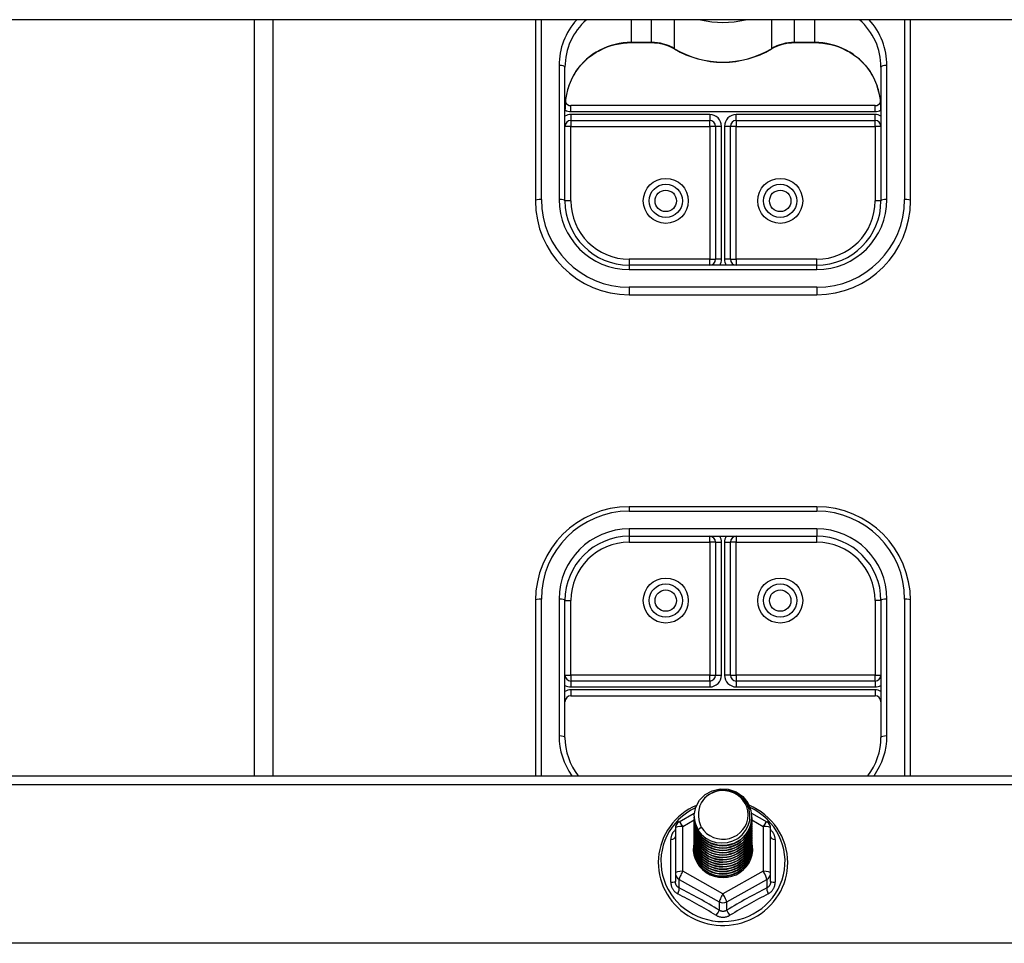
# Model space of a CAD drawing. Header units: inches. Extents: x 56.1 to 140.1, y 40.7 to 61.
# Tile 63 of 89: x 103.3 to 108.6, y 51.5 to 56.5. Entities that reach past the tile are written whole.
import ezdxf

# ---------------------------------------------------------------- set-up
doc = ezdxf.new("R2010")
doc.units = ezdxf.units.IN
doc.header["$MEASUREMENT"] = 0
doc.layers.add('Visible Edges(ANSI)', color=7, linetype='Continuous', lineweight=25)
doc.layers.add('Visible Tangent Edges(ANSI)', color=7, linetype='Continuous', lineweight=25)

msp = doc.modelspace()

# ---------------------------------------------------------------- linework, layer by layer
at = {"layer": 'Visible Edges(ANSI)'}
for p, q in [((138.5628, 56.4602), (98.9289, 56.4602)), ((104.5628, 56.4602), (104.5628, 52.4313)), ((106.0628, 56.4602), (106.0628, 55.4948)), ((108.0628, 55.4948), (108.0628, 56.4602)), ((106.5746, 56.3383), (106.6807, 56.3383)), ((107.4449, 56.3383), (107.551, 56.3383)), ((106.2203, 55.4948), (106.2203, 56.208)), ((107.9053, 56.208), (107.9053, 55.4948)), ((107.8738, 56.0022), (106.2518, 56.0022)), ((106.2518, 55.9234), (106.9919, 55.9234)), ((107.1337, 55.9234), (107.8738, 55.9234)), ((107.0234, 55.892), (107.0234, 55.1838)), ((107.1022, 55.1838), (107.1022, 55.892)), ((107.5628, 55.1523), (106.5628, 55.1523)), ((106.5628, 54.9948), (107.5628, 54.9948)), ((107.5628, 53.8649), (106.5628, 53.8649)), ((106.5628, 53.7074), (107.5628, 53.7074)), ((107.0234, 53.6759), (107.0234, 52.9678)), ((107.1022, 52.9678), (107.1022, 53.6759)), ((106.0628, 53.3649), (106.0628, 52.4313)), ((106.2203, 52.6357), (106.2203, 53.3649)), ((107.9053, 53.3649), (107.9053, 52.6357)), ((108.0628, 52.4313), (108.0628, 53.3649)), ((106.9919, 52.9363), (106.2518, 52.9363)), ((107.8738, 52.9363), (107.1337, 52.9363)), ((106.2518, 52.8575), (107.8738, 52.8575)), ((98.9289, 52.4313), (138.5628, 52.4313)), ((106.829, 52.1861), (106.91, 52.2313)), ((106.9093, 52.2163), (106.9093, 52.2167)), ((106.9093, 52.2037), (106.9093, 52.2042)), ((106.9093, 52.1912), (106.9093, 52.1916)), ((107.2148, 52.2317), (107.2966, 52.1861)), ((107.2163, 52.21), (107.2163, 52.2104)), ((107.2163, 52.1975), (107.2163, 52.1979)), ((107.2163, 52.1849), (107.2163, 52.1853)), ((106.8089, 52.1517), (106.8089, 51.9121)), ((106.9093, 52.1787), (106.9093, 52.1791)), ((106.9093, 52.1661), (106.9093, 52.1665)), ((106.9093, 52.1536), (106.9093, 52.154)), ((106.9093, 52.1411), (106.9093, 52.1415)), ((107.2163, 52.1724), (107.2163, 52.1728)), ((107.2163, 52.1599), (107.2163, 52.1603)), ((107.2163, 52.1473), (107.2163, 52.1477)), ((107.2163, 52.1348), (107.2163, 52.1352)), ((107.3167, 51.9121), (107.3167, 52.1517)), ((106.9093, 52.1285), (106.9093, 52.1289)), ((106.9093, 52.116), (106.9093, 52.1164)), ((106.9093, 52.1034), (106.9093, 52.1038)), ((106.9093, 52.0909), (106.9093, 52.0913)), ((107.2163, 52.1222), (107.2163, 52.1227)), ((107.2163, 52.1097), (107.2163, 52.1101)), ((107.2163, 52.0972), (107.2163, 52.0976)), ((107.2163, 52.0846), (107.2163, 52.085)), ((106.9093, 52.0784), (106.9093, 52.0788)), ((106.9093, 52.0658), (106.9093, 52.0662)), ((106.9093, 52.0533), (106.9093, 52.0537)), ((106.9093, 52.0407), (106.9093, 52.0412)), ((107.2163, 52.0721), (107.2163, 52.0725)), ((107.2163, 52.0596), (107.2163, 52.06)), ((107.2163, 52.047), (107.2163, 52.0474)), ((106.8089, 51.9121), (106.8089, 51.8673)), ((107.0441, 51.8963), (107.0431, 51.8906)), ((107.3167, 51.8673), (107.3167, 51.9121))]:
    msp.add_line(p, q, dxfattribs=at)
at = {"layer": 'Visible Edges(ANSI)', "flags": 128}
for points in [[(106.2779, 56.1834), (106.2904, 56.2007), (106.304, 56.2173), (106.3187, 56.233), (106.3344, 56.2479), (106.351, 56.2617), (106.3685, 56.2746), (106.3867, 56.2864), (106.4057, 56.297), (106.4253, 56.3066), (106.4456, 56.3149), (106.4663, 56.322), (106.4875, 56.3279), (106.5089, 56.3324), (106.5307, 56.3357), (106.5526, 56.3377), (106.5746, 56.3383)], [(106.6807, 56.3383), (106.6971, 56.3378), (106.7134, 56.3362), (106.7295, 56.3334), (106.7454, 56.3297), (106.7609, 56.3248), (106.7761, 56.319), (106.7908, 56.3121), (106.805, 56.3043)], [(107.3206, 56.3043), (107.3347, 56.3121), (107.3495, 56.319), (107.3647, 56.3248), (107.3802, 56.3297), (107.3961, 56.3334), (107.4122, 56.3362), (107.4285, 56.3378), (107.4449, 56.3383)], [(107.551, 56.3383), (107.573, 56.3377), (107.5949, 56.3357), (107.6167, 56.3324), (107.6381, 56.3279), (107.6593, 56.322), (107.68, 56.3149), (107.7002, 56.3066), (107.7199, 56.297), (107.7389, 56.2864), (107.7571, 56.2746), (107.7746, 56.2617), (107.7912, 56.2479), (107.8069, 56.233), (107.8216, 56.2173), (107.8352, 56.2007), (107.8477, 56.1834)], [(106.805, 56.3043), (106.8345, 56.2881), (106.8651, 56.2738), (106.8966, 56.2617), (106.9289, 56.2516), (106.9618, 56.2438), (106.9952, 56.2382), (107.0289, 56.2348), (107.0628, 56.2337), (107.0967, 56.2348), (107.1304, 56.2382), (107.1638, 56.2438), (107.1967, 56.2516), (107.229, 56.2617), (107.2605, 56.2738), (107.2911, 56.2881), (107.3206, 56.3043)], [(106.2779, 56.1834), (106.2709, 56.1726), (106.2644, 56.1613), (106.2526, 56.1376), (106.2426, 56.1128), (106.2346, 56.0872), (106.2283, 56.061), (106.2238, 56.0344), (106.2212, 56.0075), (106.2203, 55.9807)], [(107.9053, 55.9807), (107.9044, 56.0075), (107.9018, 56.0344), (107.8973, 56.061), (107.891, 56.0872), (107.883, 56.1128), (107.873, 56.1376), (107.8612, 56.1613), (107.8547, 56.1726), (107.8477, 56.1834)], [(106.2203, 52.6357), (106.2214, 52.6083), (106.2248, 52.5812), (106.2305, 52.5544), (106.2383, 52.5281), (106.2483, 52.5025), (106.2604, 52.4777), (106.2746, 52.454), (106.2907, 52.4313)], [(107.8349, 52.4313), (107.851, 52.454), (107.8652, 52.4777), (107.8773, 52.5025), (107.8873, 52.5281), (107.8951, 52.5544), (107.9008, 52.5812), (107.9042, 52.6083), (107.9053, 52.6357)], [(106.9302, 52.143), (106.9137, 52.1815), (106.9094, 52.223), (106.9175, 52.264), (106.9373, 52.301), (106.9673, 52.3312), (107.0051, 52.3519), (107.0475, 52.3615), (107.0911, 52.3591), (107.1325, 52.3449), (107.1682, 52.32), (107.1954, 52.2864), (107.2118, 52.2467), (107.2162, 52.2041), (107.2082, 52.162), (107.1884, 52.1237), (107.1584, 52.0924), (107.1207, 52.0705), (107.0783, 52.0598), (107.0346, 52.061), (106.9932, 52.074), (106.9575, 52.0977), (106.9303, 52.1302), (106.9138, 52.1688), (106.9094, 52.2102)], [(106.9488, 52.1183), (106.9715, 52.0995), (106.9977, 52.0853), (107.0263, 52.0764), (107.0561, 52.0732), (107.0861, 52.0758), (107.115, 52.0841), (107.1416, 52.0979), (107.1648, 52.1166), (107.1836, 52.1394), (107.1972, 52.1656), (107.2051, 52.1938), (107.2068, 52.223), (107.2022, 52.2519), (107.1916, 52.2793), (107.1753, 52.3039), (107.154, 52.3246), (107.1288, 52.3405), (107.1006, 52.3508), (107.0709, 52.3551), (107.041, 52.353), (107.0123, 52.3447), (106.9863, 52.3306), (106.9641, 52.3112), (106.947, 52.2876)], [(106.9214, 52.2737), (106.9006, 52.2638), (106.8806, 52.2527), (106.8614, 52.2402), (106.8431, 52.2265), (106.8258, 52.2117), (106.8095, 52.1958), (106.7944, 52.1788), (106.7804, 52.1609), (106.7678, 52.1421), (106.7564, 52.1225), (106.7464, 52.1022), (106.7379, 52.0814), (106.7308, 52.06), (106.7252, 52.0382), (106.7212, 52.016), (106.7186, 51.9937), (106.7177, 51.9712), (106.7182, 51.9487), (106.7204, 51.9264), (106.7241, 51.9042), (106.7293, 51.8823), (106.736, 51.8608), (106.7442, 51.8397), (106.7538, 51.8193), (106.7648, 51.7996), (106.7772, 51.7806), (106.7908, 51.7624), (106.8056, 51.7452), (106.8216, 51.729), (106.8387, 51.7139), (106.8568, 51.6999), (106.8758, 51.6872), (106.8956, 51.6757), (106.9162, 51.6655), (106.9374, 51.6567), (106.9591, 51.6492), (106.9814, 51.6432), (107.004, 51.6387), (107.0268, 51.6356), (107.0498, 51.634), (107.0729, 51.6339), (107.0959, 51.6353), (107.1188, 51.6382), (107.1414, 51.6426), (107.1637, 51.6484), (107.1856, 51.6557), (107.2068, 51.6643), (107.2275, 51.6743), (107.2474, 51.6857), (107.2665, 51.6983), (107.2847, 51.7121), (107.3019, 51.7271), (107.318, 51.7432), (107.333, 51.7602), (107.3468, 51.7783), (107.3593, 51.7972), (107.3705, 51.8168), (107.3803, 51.8372), (107.3887, 51.8581), (107.3956, 51.8796), (107.401, 51.9014), (107.4048, 51.9236), (107.4072, 51.946), (107.408, 51.9684)], [(106.947, 52.2876), (106.9457, 52.2851), (106.9445, 52.2826), (106.9433, 52.28), (106.9422, 52.2774), (106.9412, 52.2748), (106.9402, 52.2721), (106.9392, 52.2695), (106.9384, 52.2668), (106.9376, 52.2641), (106.9368, 52.2614), (106.9361, 52.2587), (106.9355, 52.2559), (106.935, 52.2532), (106.9345, 52.2504), (106.9341, 52.2476), (106.9337, 52.2448), (106.9334, 52.2421), (106.9331, 52.2393), (106.933, 52.2365), (106.9329, 52.2337), (106.9328, 52.2309), (106.9328, 52.2281), (106.9329, 52.2253), (106.9331, 52.2224)], [(107.408, 51.9684), (107.407, 51.9927), (107.4043, 52.0167), (107.3998, 52.0406), (107.3936, 52.064), (107.3856, 52.087), (107.3759, 52.1093), (107.3645, 52.1309), (107.3517, 52.1516), (107.3373, 52.1714), (107.3214, 52.19), (107.3042, 52.2076), (107.2858, 52.2238), (107.2662, 52.2388), (107.2456, 52.2523), (107.224, 52.2643), (107.2016, 52.2748)], [(106.9093, 52.2163), (106.9093, 52.2118), (106.9095, 52.2073), (106.9099, 52.2029), (106.9104, 52.1984), (106.911, 52.194), (106.9118, 52.1896), (106.9128, 52.1852), (106.9138, 52.1808), (106.915, 52.1765), (106.9164, 52.1722), (106.9179, 52.168), (106.9195, 52.1638), (106.9212, 52.1596), (106.9231, 52.1555), (106.9251, 52.1515), (106.9273, 52.1475), (106.9295, 52.1436), (106.9319, 52.1397), (106.9344, 52.136), (106.9371, 52.1323), (106.9398, 52.1286), (106.9427, 52.1251), (106.9457, 52.1217), (106.9488, 52.1183)], [(106.9093, 52.2037), (106.9106, 52.1846), (106.9145, 52.1658), (106.9209, 52.1477), (106.9298, 52.1306), (106.941, 52.1147), (106.9542, 52.1003), (106.9693, 52.0878), (106.986, 52.0773), (107.004, 52.0689), (107.0231, 52.0629), (107.0428, 52.0594), (107.0628, 52.0584), (107.0828, 52.0599), (107.1025, 52.064), (107.1216, 52.0705), (107.1396, 52.0793), (107.1563, 52.0904), (107.1714, 52.1035), (107.1846, 52.1183), (107.1958, 52.1347), (107.2047, 52.1524), (107.2111, 52.1711), (107.215, 52.1904), (107.2163, 52.21)], [(106.9093, 52.1912), (106.9106, 52.1721), (106.9145, 52.1533), (106.9209, 52.1352), (106.9298, 52.118), (106.941, 52.1021), (106.9542, 52.0878), (106.9693, 52.0752), (106.986, 52.0647), (107.004, 52.0564), (107.0231, 52.0504), (107.0428, 52.0469), (107.0628, 52.0459), (107.0828, 52.0474), (107.1025, 52.0514), (107.1216, 52.058), (107.1396, 52.0668), (107.1563, 52.0779), (107.1714, 52.0909), (107.1846, 52.1058), (107.1958, 52.1222), (107.2047, 52.1399), (107.2111, 52.1585), (107.215, 52.1778), (107.2163, 52.1975)], [(107.2162, 52.204), (107.2157, 52.1838), (107.2124, 52.1638), (107.2064, 52.1445), (107.1978, 52.1261), (107.1868, 52.109), (107.1735, 52.0935), (107.1583, 52.0798), (107.1413, 52.0682), (107.1229, 52.0589), (107.1035, 52.0521), (107.0833, 52.0479), (107.0627, 52.0463), (107.0422, 52.0474), (107.022, 52.0511), (107.0025, 52.0574), (106.9842, 52.0662), (106.9672, 52.0772), (106.952, 52.0904), (106.9387, 52.1054), (106.9277, 52.122), (106.9192, 52.1398), (106.9132, 52.1586), (106.9099, 52.178), (106.9094, 52.1977)], [(107.2162, 52.1914), (107.2157, 52.1712), (107.2124, 52.1513), (107.2064, 52.132), (107.1978, 52.1136), (107.1868, 52.0965), (107.1735, 52.0809), (107.1583, 52.0673), (107.1413, 52.0557), (107.1229, 52.0464), (107.1035, 52.0396), (107.0833, 52.0353), (107.0627, 52.0337), (107.0422, 52.0348), (107.022, 52.0385), (107.0025, 52.0449), (106.9842, 52.0536), (106.9672, 52.0647), (106.952, 52.0778), (106.9387, 52.0928), (106.9277, 52.1094), (106.9192, 52.1273), (106.9132, 52.1461), (106.9099, 52.1655), (106.9094, 52.1851)], [(106.9331, 52.2224), (106.9329, 52.2196), (106.9329, 52.2168), (106.9329, 52.214), (106.9329, 52.2112), (106.933, 52.2084), (106.9332, 52.2056), (106.9335, 52.2028), (106.9338, 52.2001), (106.9342, 52.1973), (106.9346, 52.1945), (106.9351, 52.1918), (106.9357, 52.189), (106.9363, 52.1863), (106.937, 52.1835), (106.9378, 52.1808), (106.9386, 52.1781), (106.9395, 52.1755), (106.9404, 52.1728), (106.9414, 52.1702), (106.9425, 52.1675), (106.9436, 52.165), (106.9448, 52.1624), (106.946, 52.1599), (106.9473, 52.1573)], [(106.9093, 52.1787), (106.9106, 52.1595), (106.9145, 52.1408), (106.9209, 52.1226), (106.9298, 52.1055), (106.941, 52.0896), (106.9542, 52.0752), (106.9693, 52.0627), (106.986, 52.0522), (107.004, 52.0438), (107.0231, 52.0379), (107.0428, 52.0343), (107.0628, 52.0333), (107.0828, 52.0349), (107.1025, 52.0389), (107.1216, 52.0454), (107.1396, 52.0543), (107.1563, 52.0653), (107.1714, 52.0784), (107.1846, 52.0932), (107.1958, 52.1097), (107.2047, 52.1273), (107.2111, 52.146), (107.215, 52.1653), (107.2163, 52.1849)], [(106.9093, 52.1661), (106.9106, 52.147), (106.9145, 52.1282), (106.9209, 52.1101), (106.9298, 52.0929), (106.941, 52.077), (106.9542, 52.0627), (106.9693, 52.0502), (106.986, 52.0396), (107.004, 52.0313), (107.0231, 52.0253), (107.0428, 52.0218), (107.0628, 52.0208), (107.0828, 52.0223), (107.1025, 52.0264), (107.1216, 52.0329), (107.1396, 52.0417), (107.1563, 52.0528), (107.1714, 52.0658), (107.1846, 52.0807), (107.1958, 52.0971), (107.2047, 52.1148), (107.2111, 52.1334), (107.215, 52.1528), (107.2163, 52.1724)], [(106.9093, 52.1536), (106.9106, 52.1345), (106.9145, 52.1157), (106.9209, 52.0976), (106.9298, 52.0804), (106.941, 52.0645), (106.9542, 52.0502), (106.9693, 52.0376), (106.986, 52.0271), (107.004, 52.0188), (107.0231, 52.0128), (107.0428, 52.0093), (107.0628, 52.0082), (107.0828, 52.0098), (107.1025, 52.0138), (107.1216, 52.0203), (107.1396, 52.0292), (107.1563, 52.0402), (107.1714, 52.0533), (107.1846, 52.0682), (107.1958, 52.0846), (107.2047, 52.1023), (107.2111, 52.1209), (107.215, 52.1402), (107.2163, 52.1599)], [(106.9093, 52.1411), (106.9106, 52.1219), (106.9145, 52.1031), (106.9209, 52.085), (106.9298, 52.0679), (106.941, 52.052), (106.9542, 52.0376), (106.9693, 52.0251), (106.986, 52.0146), (107.004, 52.0062), (107.0231, 52.0002), (107.0428, 51.9967), (107.0628, 51.9957), (107.0828, 51.9972), (107.1025, 52.0013), (107.1216, 52.0078), (107.1396, 52.0166), (107.1563, 52.0277), (107.1714, 52.0408), (107.1846, 52.0556), (107.1958, 52.072), (107.2047, 52.0897), (107.2111, 52.1084), (107.215, 52.1277), (107.2163, 52.1473)], [(106.9093, 52.1285), (106.9106, 52.1094), (106.9145, 52.0906), (106.9209, 52.0725), (106.9298, 52.0553), (106.941, 52.0394), (106.9542, 52.0251), (106.9693, 52.0125), (106.986, 52.002), (107.004, 51.9937), (107.0231, 51.9877), (107.0428, 51.9842), (107.0628, 51.9832), (107.0828, 51.9847), (107.1025, 51.9888), (107.1216, 51.9953), (107.1396, 52.0041), (107.1563, 52.0152), (107.1714, 52.0282), (107.1846, 52.0431), (107.1958, 52.0595), (107.2047, 52.0772), (107.2111, 52.0958), (107.215, 52.1151), (107.2163, 52.1348)], [(107.2162, 52.1789), (107.2157, 52.1587), (107.2124, 52.1388), (107.2064, 52.1194), (107.1978, 52.101), (107.1868, 52.0839), (107.1735, 52.0684), (107.1583, 52.0547), (107.1413, 52.0431), (107.1229, 52.0339), (107.1035, 52.027), (107.0833, 52.0228), (107.0627, 52.0212), (107.0422, 52.0223), (107.022, 52.026), (107.0025, 52.0323), (106.9842, 52.0411), (106.9672, 52.0521), (106.952, 52.0653), (106.9387, 52.0803), (106.9277, 52.0969), (106.9192, 52.1147), (106.9132, 52.1335), (106.9099, 52.153), (106.9094, 52.1726)], [(107.2162, 52.1663), (107.2157, 52.1461), (107.2124, 52.1262), (107.2064, 52.1069), (107.1978, 52.0885), (107.1868, 52.0714), (107.1735, 52.0559), (107.1583, 52.0422), (107.1413, 52.0306), (107.1229, 52.0213), (107.1035, 52.0145), (107.0833, 52.0103), (107.0627, 52.0087), (107.0422, 52.0097), (107.022, 52.0135), (107.0025, 52.0198), (106.9842, 52.0285), (106.9672, 52.0396), (106.952, 52.0528), (106.9387, 52.0678), (106.9277, 52.0844), (106.9192, 52.1022), (106.9132, 52.121), (106.9099, 52.1404), (106.9094, 52.1601)], [(107.2162, 52.1538), (107.2157, 52.1336), (107.2124, 52.1137), (107.2064, 52.0943), (107.1978, 52.076), (107.1868, 52.0589), (107.1735, 52.0433), (107.1583, 52.0296), (107.1413, 52.0181), (107.1229, 52.0088), (107.1035, 52.002), (107.0833, 51.9977), (107.0627, 51.9961), (107.0422, 51.9972), (107.022, 52.0009), (107.0025, 52.0072), (106.9842, 52.016), (106.9672, 52.0271), (106.952, 52.0402), (106.9387, 52.0552), (106.9277, 52.0718), (106.9192, 52.0897), (106.9132, 52.1085), (106.9099, 52.1279), (106.9094, 52.1475)], [(107.2162, 52.1413), (107.2157, 52.1211), (107.2124, 52.1011), (107.2064, 52.0818), (107.1978, 52.0634), (107.1868, 52.0463), (107.1735, 52.0308), (107.1583, 52.0171), (107.1413, 52.0055), (107.1229, 51.9962), (107.1035, 51.9894), (107.0833, 51.9852), (107.0627, 51.9836), (107.0422, 51.9847), (107.022, 51.9884), (107.0025, 51.9947), (106.9842, 52.0035), (106.9672, 52.0145), (106.952, 52.0277), (106.9387, 52.0427), (106.9277, 52.0593), (106.9192, 52.0771), (106.9132, 52.0959), (106.9099, 52.1153), (106.9094, 52.135)], [(106.9473, 52.1573), (106.9466, 52.1567), (106.9459, 52.1561), (106.9452, 52.1555), (106.9444, 52.1549), (106.9437, 52.1543), (106.943, 52.1537), (106.9423, 52.1531), (106.9416, 52.1525), (106.9409, 52.1519), (106.9402, 52.1513), (106.9394, 52.1507), (106.9387, 52.1501), (106.938, 52.1495), (106.9373, 52.1489), (106.9366, 52.1483), (106.9359, 52.1477), (106.9352, 52.1471), (106.9344, 52.1466), (106.9337, 52.146), (106.933, 52.1454), (106.9323, 52.1448), (106.9316, 52.1442), (106.9309, 52.1436), (106.9302, 52.143)], [(106.9093, 52.116), (106.9106, 52.0969), (106.9145, 52.0781), (106.9209, 52.0599), (106.9298, 52.0428), (106.941, 52.0269), (106.9542, 52.0126), (106.9693, 52), (106.986, 51.9895), (107.004, 51.9812), (107.0231, 51.9752), (107.0428, 51.9716), (107.0628, 51.9706), (107.0828, 51.9722), (107.1025, 51.9762), (107.1216, 51.9827), (107.1396, 51.9916), (107.1563, 52.0026), (107.1714, 52.0157), (107.1846, 52.0306), (107.1958, 52.047), (107.2047, 52.0646), (107.2111, 52.0833), (107.215, 52.1026), (107.2163, 52.1222)], [(106.9093, 52.1034), (106.9106, 52.0843), (106.9145, 52.0655), (106.9209, 52.0474), (106.9298, 52.0302), (106.941, 52.0144), (106.9542, 52), (106.9693, 51.9875), (106.986, 51.9769), (107.004, 51.9686), (107.0231, 51.9626), (107.0428, 51.9591), (107.0628, 51.9581), (107.0828, 51.9596), (107.1025, 51.9637), (107.1216, 51.9702), (107.1396, 51.979), (107.1563, 51.9901), (107.1714, 52.0031), (107.1846, 52.018), (107.1958, 52.0344), (107.2047, 52.0521), (107.2111, 52.0708), (107.215, 52.0901), (107.2163, 52.1097)], [(106.9093, 52.0909), (106.9106, 52.0718), (106.9145, 52.053), (106.9209, 52.0349), (106.9298, 52.0177), (106.941, 52.0018), (106.9542, 51.9875), (106.9693, 51.9749), (106.986, 51.9644), (107.004, 51.9561), (107.0231, 51.9501), (107.0428, 51.9466), (107.0628, 51.9456), (107.0828, 51.9471), (107.1025, 51.9511), (107.1216, 51.9576), (107.1396, 51.9665), (107.1563, 51.9775), (107.1714, 51.9906), (107.1846, 52.0055), (107.1958, 52.0219), (107.2047, 52.0396), (107.2111, 52.0582), (107.215, 52.0775), (107.2163, 52.0972)], [(106.9093, 52.0784), (106.9106, 52.0592), (106.9145, 52.0405), (106.9209, 52.0223), (106.9298, 52.0052), (106.941, 51.9893), (106.9542, 51.9749), (106.9693, 51.9624), (106.986, 51.9519), (107.004, 51.9435), (107.0231, 51.9376), (107.0428, 51.934), (107.0628, 51.933), (107.0828, 51.9345), (107.1025, 51.9386), (107.1216, 51.9451), (107.1396, 51.954), (107.1563, 51.965), (107.1714, 51.9781), (107.1846, 51.9929), (107.1958, 52.0093), (107.2047, 52.027), (107.2111, 52.0457), (107.215, 52.065), (107.2163, 52.0846)], [(107.2162, 52.1287), (107.2157, 52.1085), (107.2124, 52.0886), (107.2064, 52.0693), (107.1978, 52.0509), (107.1868, 52.0338), (107.1735, 52.0182), (107.1583, 52.0046), (107.1413, 51.993), (107.1229, 51.9837), (107.1035, 51.9769), (107.0833, 51.9726), (107.0627, 51.971), (107.0422, 51.9721), (107.022, 51.9759), (107.0025, 51.9822), (106.9842, 51.9909), (106.9672, 52.002), (106.952, 52.0151), (106.9387, 52.0302), (106.9277, 52.0467), (106.9192, 52.0646), (106.9132, 52.0834), (106.9099, 52.1028), (106.9094, 52.1224)], [(107.2162, 52.1162), (107.2157, 52.096), (107.2124, 52.0761), (107.2064, 52.0567), (107.1978, 52.0383), (107.1868, 52.0212), (107.1735, 52.0057), (107.1583, 51.992), (107.1413, 51.9805), (107.1229, 51.9712), (107.1035, 51.9643), (107.0833, 51.9601), (107.0627, 51.9585), (107.0422, 51.9596), (107.022, 51.9633), (107.0025, 51.9696), (106.9842, 51.9784), (106.9672, 51.9895), (106.952, 52.0026), (106.9387, 52.0176), (106.9277, 52.0342), (106.9192, 52.0521), (106.9132, 52.0709), (106.9099, 52.0903), (106.9094, 52.1099)], [(107.2162, 52.1036), (107.2157, 52.0835), (107.2124, 52.0635), (107.2064, 52.0442), (107.1978, 52.0258), (107.1868, 52.0087), (107.1735, 51.9932), (107.1583, 51.9795), (107.1413, 51.9679), (107.1229, 51.9586), (107.1035, 51.9518), (107.0833, 51.9476), (107.0627, 51.946), (107.0422, 51.947), (107.022, 51.9508), (107.0025, 51.9571), (106.9842, 51.9659), (106.9672, 51.9769), (106.952, 51.9901), (106.9387, 52.0051), (106.9277, 52.0217), (106.9192, 52.0395), (106.9132, 52.0583), (106.9099, 52.0777), (106.9094, 52.0974)], [(107.2162, 52.0911), (107.2157, 52.0709), (107.2124, 52.051), (107.2064, 52.0316), (107.1978, 52.0133), (107.1868, 51.9962), (107.1735, 51.9806), (107.1583, 51.967), (107.1413, 51.9554), (107.1229, 51.9461), (107.1035, 51.9393), (107.0833, 51.935), (107.0627, 51.9334), (107.0422, 51.9345), (107.022, 51.9382), (107.0025, 51.9445), (106.9842, 51.9533), (106.9672, 51.9644), (106.952, 51.9775), (106.9387, 51.9925), (106.9277, 52.0091), (106.9192, 52.027), (106.9132, 52.0458), (106.9099, 52.0652), (106.9094, 52.0848)], [(106.9093, 52.0658), (106.9106, 52.0467), (106.9145, 52.0279), (106.9209, 52.0098), (106.9298, 51.9926), (106.941, 51.9767), (106.9542, 51.9624), (106.9693, 51.9499), (106.986, 51.9393), (107.004, 51.931), (107.0231, 51.925), (107.0428, 51.9215), (107.0628, 51.9205), (107.0828, 51.922), (107.1025, 51.9261), (107.1216, 51.9326), (107.1396, 51.9414), (107.1563, 51.9525), (107.1714, 51.9655), (107.1846, 51.9804), (107.1958, 51.9968), (107.2047, 52.0145), (107.2111, 52.0331), (107.215, 52.0524), (107.2163, 52.0721)], [(106.9093, 52.0533), (106.9106, 52.0342), (106.9145, 52.0154), (106.9209, 51.9972), (106.9298, 51.9801), (106.941, 51.9642), (106.9542, 51.9499), (106.9693, 51.9373), (106.986, 51.9268), (107.004, 51.9185), (107.0231, 51.9125), (107.0428, 51.9089), (107.0628, 51.9079), (107.0828, 51.9095), (107.1025, 51.9135), (107.1216, 51.92), (107.1396, 51.9289), (107.1563, 51.9399), (107.1714, 51.953), (107.1846, 51.9679), (107.1958, 51.9843), (107.2047, 52.0019), (107.2111, 52.0206), (107.215, 52.0399), (107.2163, 52.0596)], [(106.9093, 52.0407), (106.9106, 52.0216), (106.9145, 52.0028), (106.9209, 51.9847), (106.9298, 51.9676), (106.941, 51.9517), (106.9542, 51.9373), (106.9693, 51.9248), (106.986, 51.9142), (107.004, 51.9059), (107.0231, 51.8999), (107.0428, 51.8964), (107.0628, 51.8954), (107.0828, 51.8969), (107.1025, 51.901), (107.1216, 51.9075), (107.1396, 51.9163), (107.1563, 51.9274), (107.1714, 51.9405), (107.1846, 51.9553), (107.1958, 51.9717), (107.2047, 51.9894), (107.2111, 52.0081), (107.215, 52.0274), (107.2163, 52.047)], [(107.2162, 52.0786), (107.2157, 52.0584), (107.2124, 52.0384), (107.2064, 52.0191), (107.1978, 52.0007), (107.1868, 51.9836), (107.1735, 51.9681), (107.1583, 51.9544), (107.1413, 51.9428), (107.1229, 51.9336), (107.1035, 51.9267), (107.0833, 51.9225), (107.0627, 51.9209), (107.0422, 51.922), (107.022, 51.9257), (107.0025, 51.932), (106.9842, 51.9408), (106.9672, 51.9518), (106.952, 51.965), (106.9387, 51.98), (106.9277, 51.9966), (106.9192, 52.0144), (106.9132, 52.0332), (106.9099, 52.0526), (106.9094, 52.0723)], [(107.2162, 52.066), (107.2157, 52.0458), (107.2124, 52.0259), (107.2064, 52.0066), (107.1978, 51.9882), (107.1868, 51.9711), (107.1735, 51.9556), (107.1583, 51.9419), (107.1413, 51.9303), (107.1229, 51.921), (107.1035, 51.9142), (107.0833, 51.9099), (107.0627, 51.9084), (107.0422, 51.9094), (107.022, 51.9132), (107.0025, 51.9195), (106.9842, 51.9282), (106.9672, 51.9393), (106.952, 51.9525), (106.9387, 51.9675), (106.9277, 51.984), (106.9192, 52.0019), (106.9132, 52.0207), (106.9099, 52.0401), (106.9094, 52.0598)], [(107.2162, 52.0535), (107.2157, 52.0333), (107.2124, 52.0134), (107.2064, 51.994), (107.1978, 51.9757), (107.1868, 51.9585), (107.1735, 51.943), (107.1583, 51.9293), (107.1413, 51.9178), (107.1229, 51.9085), (107.1035, 51.9017), (107.0833, 51.8974), (107.0627, 51.8958), (107.0422, 51.8969), (107.022, 51.9006), (107.0025, 51.9069), (106.9842, 51.9157), (106.9672, 51.9268), (106.952, 51.9399), (106.9387, 51.9549), (106.9277, 51.9715), (106.9192, 51.9894), (106.9132, 52.0082), (106.9099, 52.0276), (106.9094, 52.0472)], [(107.0431, 51.8906), (107.0361, 51.8918), (107.0293, 51.8932), (107.0225, 51.8949), (107.0159, 51.8969), (107.0093, 51.8992), (107.0029, 51.9017), (106.9965, 51.9046), (106.9903, 51.9077), (106.9843, 51.9111), (106.9784, 51.9147), (106.9727, 51.9186), (106.9672, 51.9228), (106.9619, 51.9271), (106.9568, 51.9317), (106.9519, 51.9365), (106.9473, 51.9415), (106.9429, 51.9468), (106.9387, 51.9522), (106.9348, 51.9578), (106.9312, 51.9635), (106.9279, 51.9694), (106.9248, 51.9755), (106.9221, 51.9816), (106.9196, 51.9879)]]:
    msp.add_lwpolyline(points, dxfattribs=at)
at = {"layer": 'Visible Edges(ANSI)'}
for centre in [(106.7577, 55.4948), (107.3679, 55.4948), (106.7577, 53.3649), (107.3679, 53.3649)]:
    msp.add_circle(centre, 0.0886, dxfattribs=at)
for centre, radius, start, end in [((106.2518, 56.0337), 0.0315, 201.1481, 270), ((107.8738, 56.0337), 0.0315, 270, 338.8519), ((106.2518, 55.892), 0.0315, 90, 180), ((106.9919, 55.892), 0.0315, 0, 90), ((107.1337, 55.892), 0.0315, 90, 180), ((107.8738, 55.892), 0.0315, 0, 90), ((106.5628, 55.4948), 0.5, 180, 270), ((106.5628, 55.4948), 0.3425, 180, 270), ((107.5628, 55.4948), 0.3425, 270, 0), ((107.5628, 55.4948), 0.5, 270, 0), ((106.9919, 55.1838), 0.0315, 270, 0), ((107.1337, 55.1838), 0.0315, 180, 270), ((106.5628, 53.3649), 0.5, 90, 180), ((107.5628, 53.3649), 0.5, 0, 90), ((106.5628, 53.3649), 0.3425, 90, 180), ((106.9919, 53.6759), 0.0315, 0, 90), ((107.1337, 53.6759), 0.0315, 90, 180), ((107.5628, 53.3649), 0.3425, 0, 90), ((106.2518, 52.9678), 0.0315, 180, 270), ((106.9919, 52.9678), 0.0315, 270, 0), ((107.1337, 52.9678), 0.0315, 180, 270), ((107.8738, 52.9678), 0.0315, 270, 0), ((106.2518, 52.826), 0.0315, 90, 180), ((107.8738, 52.826), 0.0315, 0, 90), ((106.8482, 52.1517), 0.0394, 119.1745, 180), ((107.2774, 52.1517), 0.0394, 0, 60.8255)]:
    msp.add_arc(centre, radius, start, end, dxfattribs=at)
for centre, major_axis, start_param, end_param in [((107.0628, 52.2228), (0.1339, 0), 3.671471, 8.899926), ((107.0628, 52.2177), (0.1535, 0), 3.669461, 3.875388), ((107.0628, 52.042), (-0.1585, 0), 6.033204, 9.676411)]:
    msp.add_ellipse(centre, major_axis=major_axis, ratio=0.966998, start_param=start_param, end_param=end_param, dxfattribs=at)
at = {"layer": 'Visible Tangent Edges(ANSI)'}
for p, q in [((104.6618, 56.4602), (104.6618, 52.4313)), ((106.0943, 55.5028), (106.0943, 56.4602)), ((106.5746, 56.3394), (106.5746, 56.4602)), ((106.6807, 56.4602), (106.6807, 56.3394)), ((106.8046, 56.3054), (106.8046, 56.4602)), ((107.321, 56.4602), (107.321, 56.3054)), ((107.4449, 56.3394), (107.4449, 56.4602)), ((107.551, 56.4602), (107.551, 56.3394)), ((108.0313, 56.4602), (108.0313, 55.5028)), ((106.5746, 56.3394), (106.5746, 56.3383)), ((106.6807, 56.3394), (106.5746, 56.3394)), ((106.6807, 56.3394), (106.6807, 56.3383)), ((107.4449, 56.3394), (107.4449, 56.3383)), ((107.551, 56.3394), (107.4449, 56.3394)), ((107.551, 56.3394), (107.551, 56.3383)), ((106.1888, 56.216), (106.1888, 55.5028)), ((107.9368, 55.5028), (107.9368, 56.216)), ((106.2518, 55.9707), (106.2518, 56.0022)), ((106.2518, 55.9707), (107.8738, 55.9707)), ((107.8738, 55.9707), (107.8738, 56.0022)), ((106.9919, 55.9549), (106.2518, 55.9549)), ((106.2518, 55.9549), (106.2518, 55.9234)), ((106.2518, 55.9234), (106.2518, 55.892)), ((106.9919, 55.9549), (106.9919, 55.9234)), ((106.9919, 55.892), (106.9919, 55.9234)), ((107.1337, 55.9234), (107.1337, 55.9549)), ((107.8738, 55.9549), (107.1337, 55.9549)), ((107.1337, 55.9234), (107.1337, 55.892)), ((107.8738, 55.9234), (107.8738, 55.9549)), ((107.8738, 55.892), (107.8738, 55.9234)), ((106.2518, 55.892), (106.2203, 55.892)), ((106.2518, 55.892), (106.9919, 55.892)), ((106.2518, 55.4948), (106.2518, 55.892)), ((106.9919, 55.892), (106.9919, 55.1838)), ((107.0234, 55.892), (106.9919, 55.892)), ((107.0549, 55.892), (107.0234, 55.892)), ((107.0549, 55.1838), (107.0549, 55.892)), ((107.1022, 55.892), (107.0707, 55.892)), ((107.0707, 55.892), (107.0707, 55.1838)), ((107.1337, 55.892), (107.1022, 55.892)), ((107.1337, 55.892), (107.8738, 55.892)), ((107.1337, 55.1838), (107.1337, 55.892)), ((107.8738, 55.892), (107.8738, 55.4948)), ((107.9053, 55.892), (107.8738, 55.892)), ((106.2518, 55.4948), (106.2203, 55.4948)), ((107.9053, 55.4948), (107.8738, 55.4948)), ((106.9919, 55.1838), (106.5628, 55.1838)), ((106.5628, 55.1838), (106.5628, 55.1523)), ((106.9919, 55.1523), (106.9919, 55.1838)), ((106.9919, 55.1838), (107.0234, 55.1838)), ((107.0549, 55.1838), (107.0234, 55.1838)), ((107.1022, 55.1838), (107.0707, 55.1838)), ((107.1022, 55.1838), (107.1337, 55.1838)), ((107.5628, 55.1838), (107.1337, 55.1838)), ((107.1337, 55.1838), (107.1337, 55.1523)), ((107.5628, 55.1523), (107.5628, 55.1838)), ((106.5628, 55.1523), (106.5628, 55.1288)), ((106.5628, 55.1288), (107.5628, 55.1288)), ((107.5628, 55.1288), (107.5628, 55.1523)), ((107.5628, 55.0343), (106.5628, 55.0343)), ((106.5628, 55.0343), (106.5628, 54.9948)), ((107.5628, 55.0343), (107.5628, 54.9948)), ((106.5628, 53.8649), (106.5628, 53.8414)), ((106.5628, 53.8414), (107.5628, 53.8414)), ((107.5628, 53.8649), (107.5628, 53.8414)), ((107.5628, 53.7469), (106.5628, 53.7469)), ((106.5628, 53.7469), (106.5628, 53.7074)), ((107.5628, 53.7469), (107.5628, 53.7074)), ((106.5628, 53.7074), (106.5628, 53.6759)), ((106.5628, 53.6759), (106.9919, 53.6759)), ((106.9919, 53.6759), (106.9919, 53.7074)), ((106.9919, 53.6759), (106.9919, 52.9678)), ((107.0234, 53.6759), (106.9919, 53.6759)), ((107.0234, 53.6759), (107.0549, 53.6759)), ((107.0549, 52.9678), (107.0549, 53.6759)), ((107.0707, 53.6759), (107.0707, 52.9678)), ((107.0707, 53.6759), (107.1022, 53.6759)), ((107.1337, 53.6759), (107.1022, 53.6759)), ((107.1337, 53.7074), (107.1337, 53.6759)), ((107.1337, 53.6759), (107.5628, 53.6759)), ((107.1337, 52.9678), (107.1337, 53.6759)), ((107.5628, 53.6759), (107.5628, 53.7074)), ((106.0943, 52.4313), (106.0943, 53.3729)), ((106.1888, 53.3729), (106.1888, 52.6437)), ((106.2203, 53.3649), (106.2518, 53.3649)), ((106.2518, 52.9678), (106.2518, 53.3649)), ((107.8738, 53.3649), (107.8738, 52.9678)), ((107.9053, 53.3649), (107.8738, 53.3649)), ((107.9368, 52.6437), (107.9368, 53.3729)), ((108.0313, 53.3729), (108.0313, 52.4313)), ((106.2203, 52.9678), (106.2518, 52.9678)), ((106.9919, 52.9678), (106.2518, 52.9678)), ((106.2518, 52.9678), (106.2518, 52.9363)), ((106.2518, 52.9363), (106.2518, 52.9048)), ((106.9919, 52.9363), (106.9919, 52.9678)), ((106.9919, 52.9678), (107.0234, 52.9678)), ((106.9919, 52.9363), (106.9919, 52.9048)), ((107.0234, 52.9678), (107.0549, 52.9678)), ((107.1022, 52.9678), (107.0707, 52.9678)), ((107.1022, 52.9678), (107.1337, 52.9678)), ((107.8738, 52.9678), (107.1337, 52.9678)), ((107.1337, 52.9678), (107.1337, 52.9363)), ((107.1337, 52.9363), (107.1337, 52.9048)), ((107.8738, 52.9678), (107.9053, 52.9678)), ((107.8738, 52.9363), (107.8738, 52.9678)), ((107.8738, 52.9363), (107.8738, 52.9048)), ((106.2518, 52.9048), (106.9919, 52.9048)), ((106.2518, 52.889), (106.2518, 52.8575)), ((107.8738, 52.889), (106.2518, 52.889)), ((107.1337, 52.9048), (107.8738, 52.9048)), ((107.8738, 52.889), (107.8738, 52.8575)), ((98.9289, 52.3848), (138.5628, 52.3848)), ((106.8482, 52.1617), (106.9093, 52.1959)), ((107.2163, 52.1958), (107.2774, 52.1617)), ((106.8482, 51.9222), (106.8482, 52.1617)), ((107.2774, 52.1617), (107.2774, 51.9222)), ((106.7846, 51.8644), (106.7846, 52.0916)), ((107.341, 52.0916), (107.341, 51.8644)), ((106.8285, 51.8792), (107.0431, 51.7594)), ((106.8285, 51.8343), (106.8285, 51.8792)), ((107.0628, 51.8024), (106.8482, 51.9222)), ((107.2774, 51.9222), (107.0628, 51.8024)), ((107.0825, 51.7594), (107.2971, 51.8792)), ((107.2971, 51.8792), (107.2971, 51.8343)), ((107.0431, 51.7594), (107.0431, 51.7145)), ((107.0825, 51.7145), (107.0825, 51.7594)), ((138.5628, 51.5386), (98.9289, 51.5386))]:
    msp.add_line(p, q, dxfattribs=at)
at = {"layer": 'Visible Tangent Edges(ANSI)', "flags": 128}
for points in [[(106.2781, 56.1844), (106.2734, 56.1771), (106.2688, 56.1695), (106.2644, 56.1618), (106.2602, 56.1539), (106.2562, 56.1459), (106.2525, 56.1378), (106.2489, 56.1295), (106.2456, 56.1212), (106.2425, 56.1128), (106.2396, 56.1043), (106.2369, 56.0958), (106.2344, 56.0871), (106.2322, 56.0784), (106.2301, 56.0697), (106.2282, 56.0609), (106.2265, 56.052), (106.2251, 56.0432), (106.2238, 56.0343), (106.2227, 56.0253), (106.2218, 56.0164), (106.2211, 56.0075), (106.2207, 55.9985), (106.2204, 55.9896), (106.2203, 55.9807)], [(107.9053, 55.9807), (107.9052, 55.9896), (107.9049, 55.9985), (107.9044, 56.0075), (107.9038, 56.0164), (107.9029, 56.0253), (107.9018, 56.0343), (107.9005, 56.0432), (107.8991, 56.052), (107.8974, 56.0609), (107.8955, 56.0697), (107.8934, 56.0784), (107.8912, 56.0871), (107.8887, 56.0957), (107.886, 56.1043), (107.8831, 56.1128), (107.88, 56.1212), (107.8767, 56.1295), (107.8731, 56.1378), (107.8694, 56.1459), (107.8654, 56.1539), (107.8612, 56.1618), (107.8568, 56.1695), (107.8522, 56.1771), (107.8475, 56.1844)], [(106.8089, 52.1442), (106.807, 52.1425), (106.8052, 52.1406), (106.8034, 52.1387), (106.8017, 52.1368), (106.8001, 52.1348), (106.7986, 52.1328), (106.7971, 52.1307), (106.7957, 52.1285), (106.7944, 52.1264), (106.7932, 52.1242), (106.792, 52.122), (106.7909, 52.1197), (106.7899, 52.1174), (106.789, 52.1151), (106.7882, 52.1128), (106.7874, 52.1105), (106.7868, 52.1081), (106.7862, 52.1058), (106.7857, 52.1034), (106.7853, 52.101), (106.785, 52.0987), (106.7848, 52.0963), (106.7847, 52.0939), (106.7846, 52.0916)], [(107.341, 52.0916), (107.3409, 52.0939), (107.3408, 52.0963), (107.3406, 52.0987), (107.3403, 52.101), (107.3399, 52.1034), (107.3394, 52.1058), (107.3388, 52.1081), (107.3382, 52.1105), (107.3374, 52.1128), (107.3366, 52.1151), (107.3357, 52.1174), (107.3347, 52.1197), (107.3336, 52.122), (107.3324, 52.1242), (107.3312, 52.1264), (107.3299, 52.1285), (107.3285, 52.1307), (107.327, 52.1328), (107.3255, 52.1348), (107.3239, 52.1368), (107.3222, 52.1387), (107.3204, 52.1406), (107.3186, 52.1425), (107.3167, 52.1442)], [(106.7846, 51.8644), (106.7847, 51.8611), (106.7849, 51.8579), (106.7853, 51.8546), (106.7858, 51.8514), (106.7864, 51.8482), (106.7872, 51.8451), (106.7881, 51.8419), (106.7891, 51.8389), (106.7903, 51.8359), (106.7916, 51.833), (106.7931, 51.8301), (106.7947, 51.8273), (106.7964, 51.8246), (106.7982, 51.822), (106.8001, 51.8195), (106.8022, 51.8171), (106.8043, 51.8148), (106.8066, 51.8126), (106.8089, 51.8105), (106.8114, 51.8085), (106.8139, 51.8067), (106.8165, 51.8049), (106.8192, 51.8033), (106.822, 51.8018)], [(106.8285, 51.8343), (106.8271, 51.835), (106.8257, 51.8358), (106.8243, 51.8367), (106.823, 51.8376), (106.8217, 51.8386), (106.8204, 51.8396), (106.8192, 51.8408), (106.8181, 51.842), (106.817, 51.8432), (106.816, 51.8445), (106.815, 51.8459), (106.8141, 51.8473), (106.8133, 51.8488), (106.8126, 51.8503), (106.8119, 51.8519), (106.8112, 51.8535), (106.8107, 51.8551), (106.8102, 51.8568), (106.8098, 51.8585), (106.8095, 51.8602), (106.8092, 51.862), (106.809, 51.8637), (106.8089, 51.8655), (106.8089, 51.8673)], [(107.3167, 51.8673), (107.3167, 51.8655), (107.3166, 51.8637), (107.3164, 51.862), (107.3161, 51.8602), (107.3158, 51.8585), (107.3154, 51.8568), (107.3149, 51.8551), (107.3144, 51.8535), (107.3137, 51.8519), (107.313, 51.8503), (107.3123, 51.8488), (107.3114, 51.8473), (107.3106, 51.8459), (107.3096, 51.8445), (107.3086, 51.8432), (107.3075, 51.842), (107.3064, 51.8408), (107.3052, 51.8396), (107.3039, 51.8386), (107.3026, 51.8376), (107.3013, 51.8367), (107.2999, 51.8358), (107.2985, 51.835), (107.2971, 51.8343)], [(107.3036, 51.8018), (107.3064, 51.8033), (107.3091, 51.8049), (107.3117, 51.8067), (107.3142, 51.8085), (107.3167, 51.8105), (107.319, 51.8126), (107.3213, 51.8148), (107.3234, 51.8171), (107.3255, 51.8195), (107.3274, 51.822), (107.3292, 51.8246), (107.3309, 51.8273), (107.3325, 51.8301), (107.334, 51.833), (107.3353, 51.8359), (107.3365, 51.8389), (107.3375, 51.8419), (107.3384, 51.8451), (107.3392, 51.8482), (107.3398, 51.8514), (107.3403, 51.8546), (107.3407, 51.8579), (107.3409, 51.8611), (107.341, 51.8644)], [(107.0825, 51.7145), (107.081, 51.7136), (107.0795, 51.7127), (107.0779, 51.712), (107.0763, 51.7112), (107.0747, 51.7106), (107.073, 51.71), (107.0714, 51.7096), (107.0697, 51.7092), (107.068, 51.7089), (107.0663, 51.7087), (107.0645, 51.7085), (107.0628, 51.7085), (107.0611, 51.7085), (107.0594, 51.7087), (107.0576, 51.7089), (107.0559, 51.7092), (107.0543, 51.7096), (107.0526, 51.71), (107.0509, 51.7106), (107.0493, 51.7112), (107.0477, 51.7119), (107.0461, 51.7127), (107.0446, 51.7136), (107.0431, 51.7145)], [(107.0255, 51.6882), (107.0283, 51.6866), (107.0312, 51.6851), (107.0342, 51.6837), (107.0372, 51.6824), (107.0403, 51.6813), (107.0434, 51.6804), (107.0466, 51.6795), (107.0498, 51.6789), (107.053, 51.6783), (107.0563, 51.6779), (107.0596, 51.6777), (107.0628, 51.6777), (107.0661, 51.6777), (107.0694, 51.678), (107.0726, 51.6783), (107.0759, 51.6789), (107.0791, 51.6795), (107.0822, 51.6804), (107.0853, 51.6813), (107.0884, 51.6825), (107.0915, 51.6837), (107.0944, 51.6851), (107.0973, 51.6866), (107.1001, 51.6882)]]:
    msp.add_lwpolyline(points, dxfattribs=at)
at = {"layer": 'Visible Tangent Edges(ANSI)'}
for centre, radius in [((106.7577, 55.4948), 0.1201), ((107.3679, 55.4948), 0.1201), ((106.7577, 55.4948), 0.0571), ((107.3679, 55.4948), 0.0571), ((106.7577, 53.3649), 0.1201), ((107.3679, 53.3649), 0.1201), ((106.7577, 53.3649), 0.0571), ((107.3679, 53.3649), 0.0571)]:
    msp.add_circle(centre, radius, dxfattribs=at)
for centre, radius, start, end in [((106.2518, 56.0337), 0.063, 240, 270), ((107.8738, 56.0337), 0.063, 270, 300), ((106.2518, 55.892), 0.063, 90, 120), ((106.9919, 55.892), 0.063, 0, 90), ((107.1337, 55.892), 0.063, 90, 180), ((107.8738, 55.892), 0.063, 60, 90), ((106.5628, 55.5028), 0.4685, 180, 270), ((106.5628, 55.5028), 0.374, 180, 270), ((106.5628, 55.4948), 0.311, 180, 270), ((107.5628, 55.5028), 0.4685, 270, 0), ((107.5628, 55.5028), 0.374, 270, 0), ((107.5628, 55.4948), 0.311, 270, 0), ((106.9919, 55.1838), 0.063, 330, 0), ((107.1337, 55.1838), 0.063, 180, 210), ((106.5628, 53.3729), 0.4685, 90, 180), ((107.5628, 53.3729), 0.4685, 0, 90), ((106.5628, 53.3729), 0.374, 90, 180), ((107.5628, 53.3729), 0.374, 0, 90), ((106.5628, 53.3649), 0.311, 90, 180), ((106.9919, 53.6759), 0.063, 0, 30), ((107.1337, 53.6759), 0.063, 150, 180), ((107.5628, 53.3649), 0.311, 0, 90), ((106.9919, 52.9678), 0.063, 270, 0), ((107.1337, 52.9678), 0.063, 180, 270), ((106.2518, 52.9678), 0.063, 240, 270), ((106.2518, 52.826), 0.063, 90, 120), ((107.8738, 52.9678), 0.063, 270, 300), ((107.8738, 52.826), 0.063, 60, 90)]:
    msp.add_arc(centre, radius, start, end, dxfattribs=at)
for centre, major_axis, ratio, start_param, end_param in [((106.5746, 56.216), (-0.3858, 0), 0.966998, 5.569665, 6.283185), ((106.5746, 56.208), (-0.3543, 0), 0.966998, 5.455899, 6.283185), ((107.0628, 56.9218), (0.4921, 0), 0.966998, 4.466864, 4.957914), ((107.551, 56.208), (0.3543, 0), 0.966998, 0, 0.827287), ((107.551, 56.216), (0.3858, 0), 0.966998, 0, 0.71352), ((106.5746, 55.9968), (-0.3543, 0), 0.966998, 4.712389, 5.703682), ((106.6807, 56.111), (-0.2362, 0), 0.966998, 4.160149, 4.712389), ((107.4449, 56.111), (-0.2362, 0), 0.966998, 4.712389, 5.264629), ((107.551, 55.9968), (-0.3543, 0), 0.966998, 3.721096, 4.712389), ((106.8212, 56.3314), (-0.0161, -0.0271), 0.133659, 6.062525, 6.283185), ((107.0628, 56.7106), (-0.4921, 0), 0.966998, 1.018556, 2.123037), ((107.3044, 56.3314), (0.0161, -0.0271), 0.133659, 0, 0.220661), ((106.1888, 56.208), (0.0315, 0), 0.254784, 0, 1.570796), ((106.2518, 56.2011), (0.0261, -0.0177), 0.213186, 0, 0.143295), ((107.8738, 56.2011), (-0.0261, -0.0177), 0.213186, 6.139891, 6.283185), ((107.9368, 56.208), (-0.0315, 0), 0.254784, 4.712389, 6.283185), ((106.0943, 55.4948), (-0.0315, 0), 0.254784, 4.712389, 6.283185), ((106.1888, 55.4948), (0.0315, 0), 0.254784, 0, 1.570796), ((107.9368, 55.4948), (-0.0315, 0), 0.254784, 4.712389, 6.283185), ((108.0313, 55.4948), (0.0315, 0), 0.254784, 0, 1.570796), ((106.0943, 53.3649), (-0.0315, 0), 0.254784, 4.712389, 6.283185), ((106.1888, 53.3649), (0.0315, 0), 0.254784, 0, 1.570796), ((107.9368, 53.3649), (-0.0315, 0), 0.254784, 4.712389, 6.283185), ((108.0313, 53.3649), (0.0315, 0), 0.254784, 0, 1.570796), ((106.5746, 52.6437), (-0.3858, 0), 0.966998, 0, 0.605457), ((106.1888, 52.6357), (0.0315, 0), 0.254784, 0, 1.570796), ((107.551, 52.6437), (0.3858, 0), 0.966998, 5.677729, 6.283185), ((107.9368, 52.6357), (-0.0315, 0), 0.254784, 4.712389, 6.283185), ((107.0628, 51.9744), (0.3308, 0), 0.966998, 2.028566, 7.403327), ((106.8482, 52.1517), (-0.0192, 0.0344), 0.127392, 4.936728, 6.283185), ((107.2774, 52.1517), (0.0192, 0.0344), 0.127392, 0, 1.346458), ((106.8482, 52.1517), (-0.0394, 0), 0.254784, 4.712389, 6.283185), ((107.2774, 52.1517), (0.0394, 0), 0.254784, 0, 1.570796), ((106.7695, 52.1069), (0.0394, 0), 0.420933, 5.107073, 6.283185), ((107.3561, 52.1069), (-0.0394, 0), 0.420933, 0, 1.176113), ((106.8482, 51.9121), (-0.0394, 0), 0.254784, 4.712389, 6.283185), ((106.8482, 51.9121), (-0.0394, 0), 0.966998, 0, 1.047198), ((106.8482, 51.9121), (-0.0192, -0.0344), 0.127392, 4.48805, 6.058847), ((107.2774, 51.9121), (0.0394, 0), 0.254784, 0, 1.570796), ((107.2774, 51.9121), (0.0192, -0.0344), 0.127392, 0.224339, 1.795135), ((107.2774, 51.9121), (0.0394, 0), 0.966998, 5.235988, 6.283185), ((106.7695, 51.8673), (0.0394, 0), 0.080687, 5.107073, 6.283185), ((106.8089, 51.8014), (0.0178, 0.0351), 0.295528, 4.874003, 6.050115), ((106.9358, 51.5978), (-0.6046, 0.361), 0.220649, 4.666525, 5.020223), ((107.1898, 51.5978), (-0.6046, -0.361), 0.220649, 4.404555, 4.758253), ((107.3167, 51.8014), (-0.0178, 0.0351), 0.295528, 0.23307, 1.409183), ((107.3561, 51.8673), (-0.0394, 0), 0.080687, 0, 1.176113), ((106.9237, 51.5775), (0.5734, -0.3423), 0.220649, 1.524932, 1.878631), ((107.0628, 51.7923), (-0.0192, -0.0344), 0.127392, 4.48805, 6.058847), ((107.0628, 51.7923), (0.0192, -0.0344), 0.127392, 0.224339, 1.795135), ((107.2019, 51.5775), (0.5734, 0.3423), 0.220649, 1.262962, 1.61666), ((107.0234, 51.6816), (0.0205, 0.0336), 0.044718, 0.222707, 1.398819), ((107.0628, 51.7923), (0.0394, 0), 0.966998, 4.18879, 5.235988), ((107.1022, 51.6816), (-0.0205, 0.0336), 0.044718, 4.884366, 6.060479)]:
    msp.add_ellipse(centre, major_axis=major_axis, ratio=ratio, start_param=start_param, end_param=end_param, dxfattribs=at)

doc.saveas('drawing.dxf')
